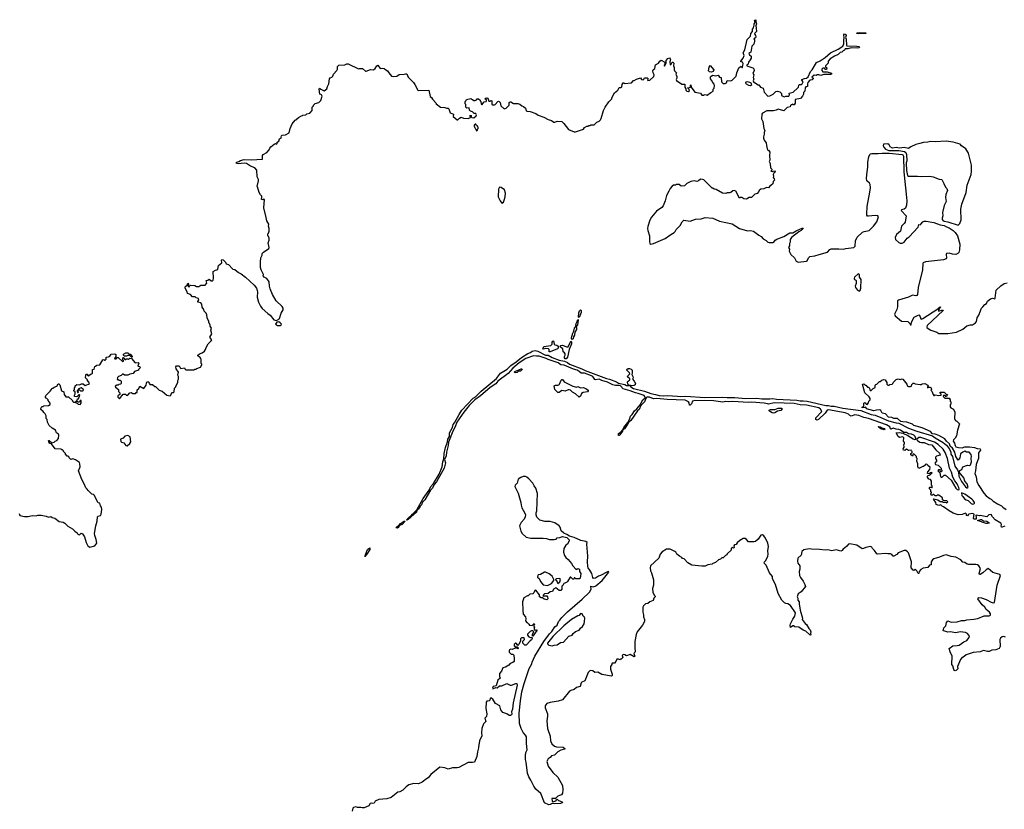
# Model space of a CAD drawing. Extents: x 2528690 to 2677062, y 911844 to 1023253.
# Tile 15 of 145: x 2567685 to 2581977, y 925580 to 937045. Entities that reach past the tile are written whole.
import ezdxf

# ---------------------------------------------------------------- set-up
doc = ezdxf.new("R2010")
doc.units = 0

msp = doc.modelspace()

# ---------------------------------------------------------------- linework, layer by layer
at = {"layer": '0CON10XD'}
for points in [[(2577620, 935955), (2577635, 935958), (2577665, 935948), (2577715, 935988), (2577750, 936005), (2577750, 936035), (2577767, 936053), (2577771, 936091), (2577765, 936110), (2577744, 936134), (2577728, 936168), (2577710, 936185), (2577710, 936215), (2577720, 936225), (2577745, 936240), (2577785, 936231), (2577825, 936240), (2577845, 936210), (2577868, 936205), (2577872, 936142), (2577898, 936118), (2577925, 936118), (2577943, 936127), (2577955, 936160), (2578005, 936159), (2578028, 936165), (2578084, 936225), (2578094, 936275), (2578125, 936348), (2578155, 936368), (2578165, 936350), (2578175, 936350), (2578188, 936408), (2578176, 936426), (2578154, 936434), (2578153, 936445), (2578185, 936488), (2578200, 936525), (2578188, 936565), (2578212, 936608), (2578244, 936755), (2578294, 936806), (2578297, 936845), (2578322, 936875), (2578321, 936909), (2578334, 936926), (2578348, 936965), (2578348, 936985), (2578360, 937005), (2578351, 937039), (2578370, 937045), (2578370, 937015), (2578382, 936985), (2578368, 936955), (2578377, 936923), (2578378, 936875), (2578353, 936843), (2578355, 936830), (2578367, 936817), (2578370, 936795), (2578365, 936780), (2578340, 936765), (2578352, 936752), (2578353, 936735), (2578339, 936691), (2578311, 936659), (2578300, 936575), (2578271, 936555), (2578277, 936537), (2578304, 936514), (2578303, 936485), (2578290, 936460), (2578262, 936428), (2578259, 936401), (2578240, 936390), (2578238, 936375), (2578326, 936346), (2578343, 936333), (2578344, 936306), (2578327, 936265), (2578340, 936245), (2578333, 936205), (2578342, 936185), (2578332, 936155), (2578338, 936145), (2578405, 936100), (2578415, 936100), (2578440, 936065), (2578475, 936052), (2578490, 935995), (2578542, 935935), (2578575, 935939), (2578621, 935965), (2578660, 936000), (2578685, 936008), (2578719, 935999), (2578742, 935975), (2578744, 935945), (2578782, 935925), (2578806, 935934), (2578850, 935935), (2578858, 935955), (2578852, 935978), (2578910, 935995), (2578981, 936055), (2578991, 936065), (2578992, 936095), (2579000, 936105), (2579035, 936106), (2579045, 936112), (2579058, 936145), (2579040, 936165), (2579040, 936175), (2579075, 936190), (2579105, 936194), (2579132, 936215), (2579166, 936294), (2579190, 936315), (2579250, 936425), (2579305, 936450), (2579375, 936497), (2579456, 936564), (2579565, 936618), (2579635, 936662), (2579646, 936695), (2579646, 936754), (2579652, 936775), (2579647, 936823), (2579655, 936838), (2579675, 936832), (2579683, 936815), (2579670, 936785), (2579682, 936762), (2579684, 936675), (2579693, 936663), (2579838, 936662), (2579868, 936655), (2579873, 936645), (2579864, 936636), (2579839, 936631), (2579756, 936634), (2579705, 936620), (2579668, 936622), (2579659, 936601), (2579640, 936595), (2579620, 936575), (2579595, 936568), (2579565, 936538), (2579513, 936517), (2579448, 936475), (2579422, 936445), (2579418, 936412), (2579380, 936375), (2579382, 936362), (2579400, 936345), (2579398, 936322), (2579382, 936322), (2579365, 936340), (2579345, 936340), (2579330, 936325), (2579330, 936305), (2579345, 936290), (2579405, 936290), (2579467, 936267), (2579470, 936255), (2579455, 936248), (2579355, 936248), (2579315, 936237), (2579285, 936242), (2579258, 936242), (2579245, 936233), (2579215, 936238), (2579185, 936212), (2579202, 936195), (2579202, 936185), (2579188, 936172), (2579155, 936166), (2579125, 936132), (2579118, 936115), (2579120, 936075), (2579095, 936068), (2579088, 936055), (2579080, 936005), (2579063, 935987), (2579062, 935965), (2579050, 935935), (2579020, 935900), (2578942, 935888), (2578940, 935835), (2578925, 935810), (2578915, 935810), (2578905, 935820), (2578895, 935810), (2578885, 935810), (2578875, 935800), (2578869, 935781), (2578825, 935770), (2578776, 935724), (2578695, 935748), (2578665, 935730), (2578625, 935721), (2578530, 935720), (2578465, 935688), (2578456, 935675), (2578451, 935605), (2578470, 935565), (2578487, 935465), (2578500, 935435), (2578491, 935409), (2578493, 935385), (2578480, 935345), (2578480, 935325), (2578493, 935295), (2578522, 935255), (2578523, 935217), (2578535, 935170), (2578545, 935150), (2578555, 935150), (2578573, 935123), (2578568, 935075), (2578573, 935007), (2578562, 934985), (2578580, 934955), (2578582, 934895), (2578602, 934875), (2578602, 934858), (2578590, 934845), (2578605, 934840), (2578642, 934852), (2578652, 934835), (2578648, 934825), (2578630, 934815), (2578622, 934795), (2578628, 934775), (2578620, 934755), (2578638, 934735), (2578642, 934715), (2578620, 934695), (2578617, 934663), (2578595, 934640), (2578574, 934626), (2578555, 934602), (2578525, 934607), (2578485, 934590), (2578444, 934586), (2578418, 934565), (2578415, 934550), (2578388, 934522), (2578355, 934510), (2578305, 934462), (2578275, 934462), (2578235, 934438), (2578195, 934442), (2578165, 934462), (2578148, 934462), (2578132, 934452), (2578078, 934555), (2578056, 934566), (2578035, 934562), (2578006, 934534), (2577995, 934530), (2577955, 934532), (2577935, 934523), (2577885, 934527), (2577795, 934578), (2577765, 934582), (2577747, 934597), (2577735, 934598), (2577615, 934722), (2577596, 934726), (2577565, 934730), (2577538, 934705), (2577515, 934694), (2577474, 934704), (2577425, 934696), (2577370, 934665), (2577335, 934632), (2577285, 934630), (2577255, 934650), (2577215, 934650), (2577205, 934640), (2577175, 934640), (2577154, 934626), (2577127, 934593), (2577106, 934554), (2577075, 934490), (2577056, 934414), (2577025, 934340), (2577005, 934318), (2576930, 934265), (2576855, 934178), (2576834, 934135), (2576801, 934041), (2576796, 934015), (2576801, 933985), (2576826, 933905), (2576827, 933825), (2576834, 933794), (2576846, 933786), (2576884, 933794), (2577055, 933868), (2577135, 933927), (2577187, 933955), (2577201, 933969), (2577215, 933999), (2577271, 934055), (2577300, 934110), (2577325, 934132), (2577415, 934120), (2577495, 934151), (2577575, 934156), (2577635, 934172), (2577745, 934164), (2577845, 934118), (2578025, 934082), (2578134, 934014), (2578250, 933980), (2578295, 933984), (2578335, 933976), (2578412, 933915), (2578448, 933898), (2578476, 933865), (2578520, 933840), (2578545, 933817), (2578565, 933810), (2578622, 933808), (2578633, 933815), (2578650, 933845), (2578675, 933859), (2578775, 933898), (2578865, 933948), (2578905, 933951), (2578955, 933981), (2579052, 934022), (2579057, 934015), (2579027, 933983), (2578994, 933966), (2578888, 933885), (2578870, 933855), (2578870, 933815), (2578860, 933795), (2578857, 933763), (2578842, 933735), (2578860, 933715), (2578852, 933685), (2578876, 933636), (2578931, 933585), (2578957, 933537), (2578985, 933524), (2579105, 933540), (2579115, 933545), (2579135, 933588), (2579154, 933606), (2579225, 933617), (2579290, 933635), (2579410, 933670), (2579445, 933707), (2579465, 933717), (2579575, 933719), (2579645, 933712), (2579675, 933721), (2579795, 933738), (2579810, 933755), (2579815, 933835), (2579843, 933887), (2579920, 933960), (2579945, 933972), (2580016, 933984), (2580078, 934045), (2580125, 934108), (2580151, 934185), (2580140, 934195), (2580103, 934203), (2580005, 934191), (2579993, 934193), (2579982, 934205), (2579979, 934225), (2579988, 934335), (2580027, 934543), (2580035, 934605), (2580030, 934650), (2580020, 934670), (2579983, 934705), (2579977, 934745), (2579984, 934835), (2579997, 934905), (2579998, 934975), (2580012, 935055), (2580025, 935088), (2580035, 935098), (2580055, 935103), (2580145, 935100), (2580205, 935108), (2580305, 935105), (2580495, 935087), (2580505, 935085), (2580514, 935065), (2580517, 934835), (2580555, 934465), (2580563, 934415), (2580556, 934354), (2580542, 934308), (2580525, 934294), (2580485, 934286), (2580479, 934275), (2580554, 934195), (2580537, 934105), (2580525, 934085), (2580485, 934045), (2580469, 933975), (2580414, 933926), (2580393, 933885), (2580399, 933855), (2580445, 933809), (2580465, 933801), (2580495, 933801), (2580525, 933815), (2580569, 933871), (2580597, 933893), (2580727, 934033), (2580735, 934071), (2580755, 934068), (2580765, 934074), (2580795, 934109), (2580815, 934120), (2580845, 934121), (2580955, 934102), (2581045, 934065), (2581106, 934055), (2581138, 934038), (2581175, 934025), (2581234, 933985), (2581265, 933955), (2581298, 933905), (2581329, 933785), (2581328, 933705), (2581317, 933665), (2581301, 933649), (2581272, 933638), (2581225, 933640), (2581175, 933656), (2581140, 933650), (2581131, 933635), (2581140, 933585), (2581134, 933575), (2581095, 933558), (2580835, 933528), (2580798, 933515), (2580792, 933505), (2580788, 933415), (2580728, 933155), (2580718, 933055), (2580708, 933042), (2580695, 933036), (2580645, 933043), (2580623, 933037), (2580585, 933018), (2580443, 932975), (2580428, 932965), (2580427, 932875), (2580416, 932835), (2580385, 932770), (2580392, 932745), (2580485, 932667), (2580575, 932663), (2580606, 932636), (2580612, 932615), (2580625, 932613), (2580631, 932655), (2580668, 932725), (2580735, 932760), (2580746, 932755), (2580765, 932702), (2580775, 932699), (2580795, 932706), (2581012, 932848), (2581035, 932873), (2581050, 932875), (2581048, 932862), (2581030, 932845), (2581020, 932825), (2581022, 932812), (2581085, 932830), (2581087, 932825), (2580859, 932605), (2580850, 932585), (2580854, 932575), (2580884, 932553)], [(2579865, 936838), (2579833, 936845), (2579840, 936855), (2579875, 936860), (2579965, 936856), (2579965, 936844), (2579865, 936838)], [(2570012, 931992), (2570025, 931980), (2570075, 931990), (2570080, 931975), (2570095, 931960), (2570215, 931960), (2570225, 931970), (2570245, 931970), (2570255, 931980), (2570308, 932002), (2570330, 932035), (2570330, 932045), (2570320, 932055), (2570320, 932115), (2570310, 932125), (2570310, 932135), (2570270, 932165), (2570272, 932175), (2570295, 932192), (2570334, 932206), (2570366, 932234), (2570382, 932255), (2570393, 932287), (2570423, 932337), (2570465, 932380), (2570472, 932395), (2570448, 932425), (2570447, 932435), (2570472, 932485), (2570460, 932535), (2570468, 932565), (2570450, 932595), (2570450, 932615), (2570428, 932648), (2570428, 932665), (2570408, 932715), (2570402, 932762), (2570390, 932785), (2570363, 932813), (2570360, 932835), (2570333, 932873), (2570328, 932915), (2570314, 932934), (2570272, 932945), (2570270, 932955), (2570283, 932977), (2570279, 932999), (2570248, 933008), (2570232, 933022), (2570193, 933023), (2570165, 933057), (2570121, 933071), (2570118, 933095), (2570088, 933145), (2570088, 933165), (2570095, 933178), (2570118, 933192), (2570125, 933220), (2570140, 933195), (2570132, 933188), (2570130, 933175), (2570145, 933160), (2570152, 933178), (2570165, 933190), (2570225, 933188), (2570253, 933173), (2570285, 933172), (2570315, 933190), (2570378, 933192), (2570402, 933218), (2570393, 933257), (2570417, 933263), (2570435, 933280), (2570463, 933253), (2570485, 933252), (2570492, 933265), (2570496, 933294), (2570492, 933388), (2570525, 933410), (2570548, 933412), (2570560, 933425), (2570572, 933475), (2570618, 933515), (2570613, 933555), (2570620, 933565), (2570639, 933559), (2570670, 933525), (2570682, 933502), (2570715, 933490), (2570780, 933425), (2570807, 933417), (2570860, 933375), (2570900, 933355), (2570965, 933308), (2571089, 933189), (2571120, 933145), (2571132, 933115), (2571138, 933095), (2571132, 933015), (2571152, 932945), (2571180, 932885), (2571205, 932850), (2571287, 932777), (2571323, 932753), (2571376, 932686), (2571411, 932679), (2571448, 932695), (2571457, 932705), (2571482, 932785), (2571507, 932833), (2571507, 932857), (2571495, 932880), (2571408, 932965), (2571354, 933054), (2571320, 933135), (2571310, 933175), (2571307, 933237), (2571272, 933285), (2571235, 933308), (2571220, 933325), (2571222, 933345), (2571188, 933415), (2571180, 933445), (2571179, 933525), (2571187, 933585), (2571203, 933625), (2571205, 933650), (2571225, 933672), (2571300, 933725), (2571304, 933735), (2571293, 933805), (2571308, 933845), (2571307, 933873), (2571288, 933915), (2571288, 933935), (2571297, 933945), (2571306, 933974), (2571308, 934015), (2571298, 934045), (2571299, 934075), (2571270, 934125), (2571264, 934175), (2571227, 934315), (2571240, 934435), (2571225, 934440), (2571215, 934430), (2571193, 934433), (2571193, 934447), (2571200, 934455), (2571200, 934485), (2571181, 934501), (2571160, 934535), (2571137, 934617), (2571130, 934625), (2571152, 934705), (2571152, 934725), (2571132, 934765), (2571125, 934860), (2571100, 934895), (2571035, 934918), (2570975, 934958), (2570945, 934962), (2570855, 934951), (2570830, 934955), (2570828, 934965), (2570835, 934975), (2570866, 934984), (2570890, 935000), (2570945, 935017), (2571045, 935008), (2571208, 935022), (2571210, 935075), (2571220, 935090), (2571270, 935115), (2571307, 935153), (2571318, 935182), (2571331, 935199), (2571380, 935240), (2571396, 935246), (2571415, 935238), (2571423, 935247), (2571422, 935268), (2571445, 935280), (2571456, 935314), (2571482, 935335), (2571483, 935343), (2571482, 935355), (2571493, 935367), (2571545, 935372), (2571596, 935404), (2571610, 935465), (2571640, 935535), (2571684, 935586), (2571695, 935590), (2571730, 935625), (2571775, 935650), (2571788, 935652), (2571795, 935660), (2571837, 935663), (2571855, 935680), (2571895, 935690), (2571930, 935725), (2571930, 935775), (2571948, 935792), (2571950, 935805), (2571975, 935828), (2572028, 935842), (2572055, 935870), (2572076, 935936), (2572066, 935956), (2572044, 935964), (2572032, 936035), (2572035, 936052), (2572058, 936035), (2572105, 936012), (2572145, 936040), (2572154, 936076), (2572172, 936115), (2572183, 936187), (2572191, 936199), (2572215, 936210), (2572230, 936225), (2572240, 936255), (2572290, 936305), (2572298, 936325), (2572298, 936365), (2572315, 936383), (2572405, 936389), (2572435, 936404), (2572455, 936402), (2572603, 936333), (2572615, 936338), (2572660, 936335), (2572705, 936298), (2572715, 936298), (2572775, 936322), (2572820, 936315), (2572843, 936337), (2572868, 936375), (2572885, 936386), (2572915, 936338), (2572955, 936342), (2572977, 936337), (2573000, 936315), (2573025, 936302), (2573044, 936274), (2573080, 936225), (2573105, 936218), (2573157, 936223), (2573195, 936248), (2573265, 936252), (2573285, 936260), (2573305, 936258), (2573325, 936210), (2573403, 936133), (2573422, 936105), (2573465, 936022), (2573475, 936018), (2573625, 936020), (2573645, 935930), (2573663, 935913), (2573675, 935890), (2573725, 935840), (2573730, 935825), (2573793, 935773), (2573855, 935770), (2573885, 935760), (2573902, 935762), (2573915, 935752), (2573933, 935695), (2573980, 935675), (2573979, 935639), (2574033, 935593), (2574045, 935590), (2574070, 935615), (2574095, 935628), (2574125, 935617), (2574195, 935608), (2574230, 935625), (2574222, 935645), (2574225, 935660), (2574240, 935655), (2574240, 935635), (2574250, 935625), (2574275, 935622), (2574309, 935651), (2574318, 935665), (2574305, 935682), (2574283, 935683), (2574257, 935707), (2574230, 935715), (2574213, 935733), (2574207, 935767), (2574175, 935762), (2574160, 935775), (2574160, 935815), (2574153, 935823), (2574150, 935855), (2574168, 935872), (2574172, 935888), (2574232, 935902), (2574245, 935890), (2574258, 935888), (2574275, 935870), (2574295, 935870), (2574318, 935882), (2574323, 935897), (2574345, 935898), (2574370, 935875), (2574370, 935865), (2574380, 935855), (2574383, 935823), (2574395, 935810), (2574425, 935850), (2574455, 935857), (2574463, 935865), (2574460, 935880), (2574438, 935895), (2574444, 935906), (2574465, 935910), (2574480, 935905), (2574495, 935860), (2574515, 935860), (2574525, 935870), (2574538, 935868), (2574540, 935815), (2574548, 935808), (2574575, 935808), (2574587, 935813), (2574624, 935856), (2574635, 935862), (2574645, 935858), (2574660, 935845), (2574670, 935795), (2574715, 935752), (2574745, 935758), (2574772, 935785), (2574788, 935805), (2574790, 935845), (2574805, 935852), (2574815, 935852), (2574855, 935830), (2574915, 935830), (2574947, 935817), (2574973, 935793), (2575000, 935785), (2575025, 935760), (2575036, 935726), (2575048, 935718), (2575095, 935710), (2575175, 935683), (2575210, 935660), (2575295, 935630), (2575356, 935596), (2575405, 935580), (2575438, 935558), (2575455, 935558), (2575485, 935572), (2575555, 935567), (2575585, 935538), (2575650, 935450), (2575735, 935417), (2575755, 935417), (2575870, 935455), (2575885, 935480), (2575915, 935500), (2575935, 935500), (2575945, 935510), (2575965, 935510), (2575975, 935520), (2576025, 935520), (2576062, 935558), (2576095, 935570), (2576115, 935590), (2576125, 935610), (2576160, 935725), (2576183, 935775), (2576237, 935853), (2576278, 935895), (2576282, 935908), (2576320, 935985), (2576365, 936020), (2576385, 936060), (2576415, 936060), (2576425, 936070), (2576428, 936105), (2576445, 936130), (2576455, 936130), (2576465, 936120), (2576565, 936130), (2576595, 936160), (2576605, 936160), (2576638, 936182), (2576695, 936200), (2576710, 936175), (2576735, 936170), (2576750, 936185), (2576755, 936200), (2576795, 936200), (2576808, 936185), (2576800, 936165), (2576805, 936160), (2576830, 936165), (2576892, 936218), (2576893, 936243), (2576878, 936275), (2576877, 936303), (2576880, 936315), (2576902, 936338), (2576915, 936390), (2576958, 936415), (2576978, 936445), (2576995, 936457), (2577048, 936428), (2577048, 936392), (2577041, 936385), (2577045, 936370), (2577071, 936415), (2577069, 936451), (2577095, 936481), (2577115, 936489), (2577129, 936479), (2577134, 936465), (2577124, 936435), (2577125, 936390), (2577139, 936401), (2577155, 936428), (2577165, 936428), (2577182, 936415), (2577177, 936375), (2577187, 936353), (2577187, 936315), (2577192, 936302), (2577218, 936275), (2577207, 936255), (2577222, 936222), (2577222, 936195), (2577213, 936175), (2577221, 936161), (2577295, 936110), (2577338, 936108), (2577338, 936065), (2577352, 936042), (2577355, 936020), (2577370, 936005), (2577395, 936002), (2577407, 936013), (2577400, 936040), (2577380, 936055), (2577420, 936065), (2577420, 936095), (2577425, 936100), (2577430, 936065), (2577485, 935992), (2577565, 935978), (2577585, 935950), (2577615, 935950), (2577620, 935955)], [(2577725, 936283), (2577698, 936288), (2577683, 936303), (2577693, 936355), (2577705, 936380), (2577760, 936315), (2577752, 936295), (2577725, 936283)], [(2578295, 936088), (2578312, 936105), (2578303, 936123), (2578285, 936133), (2578245, 936141), (2578224, 936136), (2578221, 936125), (2578232, 936112), (2578265, 936093), (2578295, 936088)], [(2574315, 935430), (2574328, 935442), (2574330, 935455), (2574340, 935465), (2574340, 935485), (2574330, 935495), (2574330, 935505), (2574312, 935512), (2574305, 935530), (2574295, 935530), (2574280, 935515), (2574280, 935495), (2574288, 935488), (2574290, 935475), (2574298, 935468), (2574315, 935430)], [(2581305, 934061), (2581330, 934085), (2581353, 934137), (2581348, 934295), (2581360, 934365), (2581422, 934535), (2581436, 934644), (2581494, 934795), (2581503, 934847), (2581500, 934935), (2581456, 935106), (2581420, 935170), (2581355, 935213), (2581335, 935237), (2581235, 935268), (2581135, 935281), (2580975, 935271), (2580905, 935276), (2580865, 935266), (2580805, 935264), (2580751, 935249), (2580695, 935234), (2580620, 935200), (2580585, 935176), (2580525, 935190), (2580455, 935181), (2580405, 935188), (2580355, 935182), (2580321, 935201), (2580305, 935230), (2580285, 935242), (2580222, 935238), (2580220, 935215), (2580230, 935195), (2580250, 935165), (2580302, 935145), (2580445, 935144), (2580530, 935130), (2580549, 935119), (2580559, 935089), (2580563, 934995), (2580554, 934965), (2580556, 934856), (2580573, 934785), (2580585, 934771), (2580715, 934775), (2580774, 934766), (2580895, 934771), (2580945, 934762), (2581029, 934729), (2581072, 934725), (2581099, 934665), (2581124, 934614), (2581145, 934592), (2581154, 934565), (2581126, 934505), (2581121, 934465), (2581132, 934405), (2581104, 934345), (2581078, 934245), (2581083, 934197), (2581074, 934165), (2581076, 934145), (2581090, 934125), (2581105, 934118), (2581155, 934111), (2581305, 934061)], [(2574685, 934382), (2574706, 934394), (2574718, 934425), (2574733, 934475), (2574736, 934526), (2574720, 934575), (2574675, 934610), (2574648, 934612), (2574633, 934585), (2574632, 934472), (2574657, 934415), (2574685, 934382)], [(2579875, 933103), (2579887, 933113), (2579895, 933145), (2579899, 933275), (2579876, 933306), (2579876, 933346), (2579855, 933356), (2579801, 933305), (2579797, 933287), (2579804, 933274), (2579823, 933265), (2579826, 933256), (2579825, 933215), (2579813, 933177), (2579816, 933155), (2579845, 933117), (2579875, 933103)], [(2580884, 932553), (2580910, 932535), (2580996, 932506), (2581028, 932488), (2581155, 932487), (2581281, 932509), (2581376, 932554), (2581435, 932600), (2581484, 932616), (2581515, 932614), (2581558, 932645), (2581573, 932665), (2581584, 932715), (2581607, 932755), (2581644, 932856), (2581666, 932874), (2581692, 932908), (2581716, 932924), (2581734, 932956), (2581775, 932991), (2581805, 933000), (2581838, 932992), (2581845, 933000), (2581860, 933120), (2581928, 933182), (2581975, 933217), (2582020, 933225)], [(2575705, 932402), (2575695, 932410), (2575695, 932425), (2575714, 932495), (2575729, 932521), (2575736, 932565), (2575762, 932595), (2575759, 932609), (2575764, 932636), (2575779, 932661), (2575785, 932690), (2575789, 932689), (2575792, 932682), (2575780, 932615), (2575760, 932590), (2575768, 932565), (2575766, 932545), (2575741, 932508), (2575738, 932465), (2575722, 932438), (2575717, 932413), (2575705, 932402)], [(2575805, 932719), (2575798, 932728), (2575801, 932789), (2575812, 932818), (2575825, 932831), (2575835, 932825), (2575836, 932795), (2575805, 932719)], [(2571465, 932604), (2571480, 932615), (2571483, 932625), (2571467, 932645), (2571445, 932657), (2571419, 932651), (2571398, 932625), (2571425, 932606), (2571465, 932604)], [(2575385, 932223), (2575369, 932225), (2575369, 932255), (2575362, 932265), (2575315, 932271), (2575285, 932263), (2575280, 932265), (2575282, 932275), (2575295, 932298), (2575395, 932316), (2575412, 932335), (2575415, 932362), (2575425, 932377), (2575435, 932380), (2575443, 932333), (2575454, 932324), (2575480, 932320), (2575500, 932305), (2575502, 932278), (2575490, 932265), (2575385, 932223)], [(2575615, 932119), (2575605, 932120), (2575595, 932135), (2575595, 932155), (2575605, 932175), (2575604, 932194), (2575595, 932210), (2575572, 932222), (2575570, 932265), (2575535, 932290), (2575530, 932305), (2575540, 932315), (2575562, 932318), (2575624, 932294), (2575645, 932297), (2575685, 932376), (2575695, 932367), (2575695, 932339), (2575663, 932255), (2575637, 932145), (2575615, 932119)], [(2567677, 929877), (2567685, 929848), (2567755, 929833), (2567810, 929830), (2567865, 929848), (2567925, 929842), (2567948, 929852), (2567995, 929852), (2568069, 929839), (2568105, 929820), (2568135, 929832), (2568155, 929818), (2568196, 929806), (2568258, 929758), (2568315, 929748), (2568340, 929735), (2568385, 929692), (2568450, 929655), (2568485, 929618), (2568520, 929595), (2568530, 929575), (2568539, 929569), (2568555, 929568), (2568575, 929590), (2568595, 929582), (2568626, 929536), (2568651, 929455), (2568675, 929408), (2568705, 929388), (2568775, 929408), (2568806, 929444), (2568795, 929500), (2568774, 929555), (2568773, 929585), (2568788, 929695), (2568808, 929765), (2568812, 929828), (2568823, 929837), (2568856, 929844), (2568870, 929865), (2568878, 929935), (2568872, 929965), (2568858, 929985), (2568850, 930025), (2568825, 930030), (2568765, 930140), (2568755, 930150), (2568730, 930155), (2568677, 930207), (2568665, 930230), (2568645, 930250), (2568622, 930305), (2568585, 930370), (2568540, 930495), (2568561, 930555), (2568559, 930595), (2568551, 930615), (2568495, 930653), (2568455, 930668), (2568425, 930660), (2568402, 930682), (2568398, 930698), (2568385, 930710), (2568375, 930710), (2568350, 930735), (2568350, 930745), (2568320, 930775), (2568320, 930785), (2568308, 930798), (2568295, 930800), (2568285, 930810), (2568202, 930812), (2568149, 930889), (2568124, 930894), (2568106, 930915), (2568103, 930935), (2568114, 930936), (2568153, 930903), (2568185, 930909), (2568200, 930925), (2568222, 930935), (2568248, 930965), (2568252, 931015), (2568250, 931025), (2568218, 931045), (2568206, 931086), (2568155, 931114), (2568114, 931154), (2568091, 931201), (2568085, 931240), (2568070, 931255), (2568068, 931295), (2568055, 931320), (2568035, 931340), (2568028, 931358), (2567993, 931385), (2567991, 931399), (2568005, 931430), (2568025, 931430), (2568035, 931440), (2568105, 931443), (2568125, 931460), (2568126, 931476), (2568100, 931515), (2568098, 931528), (2568077, 931547), (2568065, 931550), (2568060, 931565), (2568058, 931575), (2568065, 931590), (2568128, 931652), (2568155, 931690), (2568167, 931693), (2568185, 931710), (2568225, 931722), (2568244, 931756), (2568255, 931758), (2568270, 931745), (2568292, 931655), (2568325, 931640), (2568332, 931605), (2568355, 931568), (2568395, 931570), (2568450, 931515), (2568450, 931505), (2568465, 931490), (2568485, 931490), (2568500, 931500), (2568502, 931482), (2568518, 931478), (2568533, 931463), (2568565, 931460), (2568578, 931475), (2568578, 931518), (2568562, 931518), (2568555, 931490), (2568535, 931490), (2568525, 931500), (2568500, 931500), (2568518, 931522), (2568522, 931538), (2568538, 931542), (2568560, 931595), (2568555, 931600), (2568542, 931598), (2568515, 931570), (2568482, 931572), (2568480, 931595), (2568490, 931615), (2568490, 931645), (2568472, 931652), (2568470, 931665), (2568480, 931675), (2568480, 931705), (2568488, 931712), (2568492, 931728), (2568515, 931750), (2568555, 931742), (2568583, 931757), (2568608, 931758), (2568635, 931732), (2568686, 931754), (2568696, 931764), (2568691, 931781), (2568670, 931805), (2568670, 931815), (2568640, 931845), (2568644, 931886), (2568655, 931900), (2568668, 931898), (2568670, 931885), (2568685, 931873), (2568713, 931897), (2568728, 931902), (2568742, 931915), (2568740, 931965), (2568765, 931970), (2568775, 932010), (2568787, 932013), (2568805, 932030), (2568850, 932035), (2568892, 932108), (2568905, 932110), (2568915, 932100), (2568928, 932102), (2568940, 932115), (2568940, 932145), (2568975, 932150), (2568995, 932160), (2569015, 932188), (2569065, 932192), (2569080, 932185), (2569080, 932155), (2569060, 932125), (2569065, 932120), (2569085, 932120), (2569102, 932138), (2569115, 932140), (2569175, 932080), (2569190, 932085), (2569190, 932095), (2569180, 932105), (2569180, 932125), (2569192, 932138), (2569198, 932138), (2569200, 932125), (2569212, 932112), (2569225, 932110), (2569235, 932120), (2569255, 932120), (2569265, 932110), (2569285, 932130), (2569308, 932128), (2569362, 932062), (2569405, 932070), (2569420, 932055), (2569410, 932045), (2569400, 932015), (2569425, 932010), (2569438, 931995), (2569410, 931965), (2569410, 931955), (2569353, 931937), (2569332, 931908), (2569285, 931898), (2569255, 931882), (2569205, 931882), (2569185, 931900), (2569175, 931898), (2569160, 931880), (2569120, 931865), (2569105, 931850), (2569102, 931822), (2569115, 931820), (2569125, 931810), (2569145, 931810), (2569160, 931795), (2569160, 931765), (2569148, 931752), (2569125, 931750), (2569115, 931740), (2569095, 931738), (2569072, 931725), (2569075, 931710), (2569120, 931675), (2569120, 931645), (2569140, 931625), (2569138, 931602), (2569110, 931585), (2569110, 931565), (2569135, 931542), (2569185, 931610), (2569225, 931610), (2569230, 931595), (2569245, 931590), (2569255, 931592), (2569283, 931627), (2569305, 931630), (2569325, 931620), (2569365, 931620), (2569375, 931630), (2569388, 931632), (2569388, 931672), (2569415, 931690), (2569428, 931722), (2569488, 931692), (2569522, 931738), (2569524, 931766), (2569535, 931790), (2569548, 931788), (2569570, 931765), (2569575, 931750), (2569615, 931750), (2569645, 931720), (2569655, 931720), (2569710, 931665), (2569755, 931650), (2569820, 931595), (2569867, 931583), (2569880, 931595), (2569895, 931630), (2569915, 931630), (2569928, 931642), (2569930, 931695), (2569950, 931715), (2569950, 931725), (2569980, 931775), (2569980, 931805), (2569988, 931825), (2569988, 931865), (2569980, 931885), (2569988, 931925), (2569958, 931975), (2569953, 932007), (2569963, 932017), (2569995, 932020), (2570010, 932005), (2570012, 931992)], [(2569315, 932140), (2569285, 932170), (2569255, 932170), (2569235, 932158), (2569208, 932158), (2569192, 932172), (2569193, 932187), (2569225, 932208), (2569255, 932210), (2569275, 932190), (2569298, 932188), (2569302, 932172), (2569320, 932155), (2569315, 932140)], [(2581985, 929691), (2581971, 929689), (2581945, 929675), (2581935, 929678), (2581931, 929695), (2581936, 929715), (2581928, 929735), (2581843, 929785), (2581806, 929825), (2581785, 929862), (2581754, 929856), (2581725, 929826), (2581625, 929847), (2581615, 929843), (2581568, 929852), (2581562, 929845), (2581567, 929823), (2581567, 929793), (2581533, 929795), (2581529, 929805), (2581540, 929865), (2581515, 929877), (2581463, 929867), (2581452, 929858), (2581445, 929840), (2581430, 929845), (2581430, 929865), (2581415, 929880), (2581365, 929863), (2581305, 929858), (2581235, 929882), (2581175, 929912), (2581095, 929970), (2581080, 929975), (2581055, 930000), (2581025, 929992), (2580990, 930005), (2580982, 930035), (2580950, 930085), (2580955, 930090), (2581012, 930072), (2581045, 930052), (2581075, 930050), (2581085, 930040), (2581125, 930040), (2581145, 930032), (2581158, 930045), (2581145, 930060), (2581092, 930062), (2581080, 930075), (2581080, 930105), (2581025, 930140), (2581005, 930140), (2580995, 930130), (2580975, 930130), (2580955, 930150), (2580945, 930150), (2580935, 930140), (2580915, 930140), (2580910, 930165), (2580920, 930175), (2580920, 930185), (2580912, 930192), (2580908, 930215), (2580890, 930235), (2580890, 930255), (2580895, 930260), (2580915, 930260), (2580925, 930250), (2580930, 930255), (2580930, 930275), (2580920, 930285), (2580920, 930345), (2580905, 930368), (2580880, 930375), (2580860, 930405), (2580860, 930415), (2580872, 930428), (2580900, 930435), (2580930, 930465), (2580925, 930470), (2580905, 930468), (2580885, 930450), (2580860, 930455), (2580865, 930480), (2580894, 930515), (2580900, 930545), (2580860, 930575), (2580856, 930586), (2580845, 930590), (2580830, 930585), (2580830, 930575), (2580805, 930560), (2580795, 930560), (2580745, 930533), (2580730, 930535), (2580723, 930555), (2580723, 930595), (2580708, 930635), (2580710, 930675), (2580703, 930683), (2580700, 930705), (2580665, 930740), (2580652, 930738), (2580645, 930710), (2580620, 930725), (2580622, 930748), (2580640, 930755), (2580640, 930775), (2580630, 930785), (2580627, 930797), (2580585, 930788), (2580555, 930808), (2580535, 930788), (2580513, 930795), (2580507, 930813), (2580522, 930838), (2580520, 930875), (2580528, 930885), (2580527, 930905), (2580516, 930926), (2580518, 930975), (2580505, 930988), (2580455, 930981), (2580435, 930992), (2580408, 931045), (2580455, 931050), (2580502, 931042), (2580578, 931008), (2580655, 930958), (2580675, 930951), (2580692, 930955), (2580692, 930965), (2580685, 930995), (2580665, 931015), (2580632, 931028), (2580585, 931031), (2580555, 931049), (2580520, 931050), (2580470, 931085), (2580445, 931094), (2580405, 931098), (2580365, 931112), (2580331, 931101), (2580324, 931104), (2580315, 931136), (2580265, 931162), (2580007, 931257), (2579939, 931269), (2579863, 931297), (2579805, 931307), (2579755, 931290), (2579736, 931296), (2579715, 931316), (2579665, 931339), (2579425, 931381), (2579405, 931374), (2579377, 931333), (2579279, 931241), (2579255, 931231), (2579242, 931242), (2579243, 931265), (2579326, 931355), (2579309, 931389), (2579285, 931409), (2579107, 931447), (2579015, 931453), (2578925, 931471), (2578635, 931481), (2578555, 931465), (2578538, 931468), (2578492, 931478), (2578305, 931494), (2578262, 931488), (2578035, 931500), (2577975, 931497), (2577935, 931503), (2577885, 931490), (2577859, 931499), (2577755, 931510), (2577485, 931516), (2577449, 931505), (2577435, 931466), (2577415, 931447), (2577405, 931450), (2577403, 931483), (2577395, 931495), (2577345, 931521), (2577085, 931530), (2576935, 931543), (2576885, 931540), (2576825, 931565), (2576795, 931563), (2576780, 931555), (2576754, 931495), (2576699, 931441), (2576678, 931385), (2576653, 931367), (2576555, 931225), (2576522, 931198), (2576495, 931146), (2576465, 931106), (2576441, 931089), (2576435, 931070), (2576395, 931019), (2576385, 931010), (2576375, 931010), (2576376, 931035), (2576417, 931063), (2576438, 931092), (2576454, 931126), (2576511, 931199), (2576542, 931255), (2576550, 931290), (2576576, 931315), (2576611, 931368), (2576645, 931397), (2576689, 931452), (2576732, 931528), (2576762, 931555), (2576760, 931575), (2576747, 931587), (2576664, 931616), (2576625, 931625), (2576548, 931658), (2576446, 931686), (2576407, 931727), (2576393, 931733), (2576335, 931732), (2576295, 931742), (2576215, 931783), (2576135, 931807), (2576095, 931828), (2576045, 931817), (2576035, 931820), (2576005, 931864), (2575986, 931876), (2575885, 931911), (2575835, 931914), (2575808, 931938), (2575775, 931954), (2575725, 931969), (2575590, 932030), (2575542, 932035), (2575502, 932062), (2575355, 932111), (2575328, 932128), (2575225, 932158), (2575185, 932162), (2575145, 932163), (2575033, 932127), (2574935, 932064), (2574842, 931985), (2574773, 931907), (2574625, 931796), (2574595, 931760), (2574515, 931705), (2574375, 931583), (2574293, 931527), (2574209, 931441), (2574132, 931348), (2574030, 931200), (2574005, 931136), (2573970, 931070), (2573911, 930909), (2573905, 930865), (2573879, 930765), (2573874, 930715), (2573850, 930660), (2573868, 930612), (2573845, 930532), (2573735, 930335), (2573702, 930298), (2573679, 930245), (2573647, 930213), (2573568, 930075), (2573532, 930038), (2573515, 930002), (2573497, 929983), (2573485, 929950), (2573450, 929920), (2573444, 929895), (2573325, 929786), (2573305, 929780), (2573300, 929785), (2573341, 929825), (2573362, 929838), (2573385, 929866), (2573449, 929931), (2573543, 930095), (2573628, 930212), (2573655, 930268), (2573690, 930310), (2573772, 930445), (2573816, 930554), (2573826, 930625), (2573842, 930668), (2573844, 930746), (2573865, 930835), (2573893, 930915), (2573898, 930955), (2573925, 930995), (2573925, 931045), (2573967, 931123), (2573975, 931167), (2573997, 931193), (2574063, 931313), (2574105, 931376), (2574265, 931548), (2574301, 931569), (2574385, 931651), (2574606, 931834), (2574666, 931913), (2574759, 931971), (2574816, 932025), (2574893, 932077), (2574968, 932142), (2575062, 932198), (2575098, 932212), (2575125, 932234), (2575165, 932243), (2575205, 932234), (2575315, 932176), (2575355, 932175)], [(2575355, 932175), (2575415, 932138), (2575515, 932101), (2575595, 932085), (2575637, 932067), (2575666, 932045), (2575845, 931975), (2575895, 931950), (2576205, 931837), (2576248, 931828), (2576348, 931788), (2576375, 931770), (2576467, 931747), (2576495, 931734), (2576542, 931732), (2576556, 931715), (2576595, 931689), (2576752, 931652), (2576845, 931617), (2576915, 931605), (2576965, 931589), (2577034, 931584), (2577087, 931587), (2577235, 931581), (2577275, 931574), (2577355, 931577), (2577631, 931561), (2577885, 931564), (2577955, 931558), (2578065, 931559), (2578225, 931546), (2578385, 931549), (2578455, 931542), (2578575, 931540), (2578615, 931544), (2578670, 931535), (2578965, 931522), (2579015, 931511), (2579055, 931513), (2579115, 931505), (2579384, 931444), (2579425, 931443), (2579465, 931432), (2579505, 931434), (2579635, 931406), (2579892, 931372), (2580045, 931315), (2580102, 931302), (2580185, 931269), (2580295, 931222), (2580405, 931190), (2580445, 931189), (2580586, 931116), (2580705, 931072), (2580935, 931004), (2580974, 930974), (2581088, 930908), (2581138, 930868), (2581180, 930810), (2581199, 930765), (2581202, 930735), (2581223, 930703), (2581257, 930565), (2581298, 930508), (2581312, 930475), (2581317, 930415), (2581355, 930340), (2581415, 930261), (2581435, 930248), (2581445, 930247), (2581451, 930255), (2581440, 930305), (2581404, 930345), (2581389, 930395), (2581322, 930475), (2581330, 930500), (2581361, 930515), (2581376, 930554), (2581444, 930576), (2581475, 930574), (2581485, 930580), (2581500, 930625), (2581498, 930675), (2581502, 930705), (2581495, 930730), (2581465, 930768), (2581428, 930768), (2581405, 930778), (2581375, 930767), (2581339, 930741), (2581331, 930685), (2581305, 930652), (2581273, 930705), (2581257, 930765), (2581225, 930825), (2581191, 930851), (2581181, 930885), (2581138, 930925), (2581115, 930959), (2581028, 931008), (2580975, 931028), (2580935, 931034), (2580905, 931068), (2580787, 931117), (2580665, 931155), (2580642, 931172), (2580561, 931201), (2580505, 931204), (2580474, 931213), (2580426, 931256), (2580375, 931253), (2580345, 931271), (2580295, 931274), (2580252, 931322), (2580205, 931334), (2580185, 931372), (2580172, 931382), (2580124, 931376), (2580085, 931364), (2579978, 931395), (2579965, 931420), (2579958, 931412), (2579915, 931410), (2579915, 931420), (2579940, 931435), (2579940, 931475), (2579952, 931488), (2579968, 931478), (2579972, 931462), (2579985, 931460), (2580006, 931484), (2580012, 931508), (2580030, 931525), (2580030, 931545), (2580015, 931568), (2579950, 931625), (2579920, 931755), (2579937, 931757), (2579955, 931740), (2579968, 931738), (2579992, 931712), (2580005, 931710), (2580020, 931695), (2580023, 931673), (2580032, 931662), (2580045, 931660), (2580072, 931688), (2580100, 931705), (2580102, 931738), (2580112, 931748), (2580128, 931752), (2580165, 931790), (2580175, 931790), (2580198, 931812), (2580225, 931820), (2580250, 931815), (2580250, 931805), (2580270, 931775), (2580270, 931755), (2580285, 931740), (2580305, 931740), (2580315, 931750), (2580348, 931752), (2580360, 931765), (2580362, 931778), (2580408, 931822), (2580435, 931830), (2580465, 931820), (2580495, 931830), (2580505, 931828), (2580560, 931755), (2580565, 931730), (2580588, 931718), (2580615, 931718), (2580630, 931725), (2580635, 931750), (2580653, 931767), (2580665, 931770), (2580685, 931760), (2580755, 931748), (2580772, 931748), (2580785, 931760), (2580825, 931762), (2580868, 931738), (2580870, 931725), (2580860, 931715), (2580862, 931702), (2580875, 931710), (2580895, 931710), (2580915, 931698), (2580918, 931675), (2580910, 931665), (2580925, 931650), (2580943, 931603), (2580955, 931590), (2580965, 931590), (2580975, 931600), (2581025, 931588), (2581058, 931592), (2581058, 931608), (2581040, 931625), (2581045, 931638), (2581105, 931637), (2581135, 931610), (2581150, 931605), (2581135, 931570), (2581118, 931588), (2581092, 931588), (2581090, 931575), (2581115, 931552), (2581175, 931548), (2581190, 931525), (2581190, 931505), (2581200, 931495), (2581200, 931465), (2581190, 931455), (2581193, 931423), (2581201, 931411), (2581238, 931388), (2581258, 931345), (2581254, 931254), (2581265, 931230), (2581275, 931220), (2581285, 931220), (2581328, 931175), (2581298, 931085), (2581285, 931002), (2581262, 930968), (2581237, 930945), (2581236, 930925), (2581256, 930895), (2581262, 930862), (2581275, 930843), (2581312, 930832), (2581365, 930830), (2581405, 930842), (2581474, 930844), (2581546, 930836), (2581585, 930820), (2581626, 930816), (2581630, 930795), (2581604, 930756), (2581600, 930675), (2581588, 930638), (2581570, 930585), (2581561, 930495), (2581550, 930455), (2581570, 930410), (2581580, 930335), (2581605, 930280), (2581681, 930171), (2581715, 930133), (2581765, 930094), (2581788, 930085), (2581817, 930055), (2581880, 930015), (2581938, 929988), (2581957, 929967), (2582003, 929935)], [(2574875, 931919), (2574862, 931925), (2574870, 931935), (2574965, 931978), (2574976, 931976), (2574977, 931965), (2574965, 931950), (2574955, 931943), (2574925, 931940), (2574905, 931923), (2574875, 931919)], [(2576585, 931731), (2576528, 931738), (2576513, 931755), (2576508, 931785), (2576515, 931798), (2576542, 931815), (2576539, 931829), (2576508, 931858), (2576512, 931875), (2576540, 931905), (2576535, 931920), (2576500, 931955), (2576500, 931965), (2576518, 931982), (2576535, 931982), (2576561, 931971), (2576574, 931954), (2576577, 931915), (2576570, 931895), (2576590, 931855), (2576587, 931833), (2576580, 931825), (2576605, 931798), (2576622, 931765), (2576619, 931745), (2576605, 931734), (2576585, 931731)], [(2568535, 931630), (2568540, 931635), (2568530, 931645), (2568530, 931660), (2568538, 931662), (2568540, 931670), (2568555, 931670), (2568568, 931658), (2568602, 931658), (2568610, 931665), (2568605, 931680), (2568575, 931700), (2568540, 931685), (2568540, 931670), (2568520, 931655), (2568522, 931632), (2568535, 931630)], [(2575805, 931562), (2575753, 931613), (2575710, 931635), (2575682, 931665), (2575663, 931673), (2575645, 931672), (2575605, 931651), (2575555, 931660), (2575515, 931632), (2575495, 931632), (2575452, 931675), (2575445, 931730), (2575462, 931738), (2575495, 931738), (2575510, 931745), (2575520, 931755), (2575545, 931810), (2575555, 931820), (2575565, 931820), (2575589, 931789), (2575715, 931722), (2575765, 931712), (2575785, 931718), (2575825, 931702), (2575865, 931703), (2575905, 931690), (2575936, 931666), (2575936, 931654), (2575925, 931642), (2575865, 931632), (2575840, 931620), (2575825, 931580), (2575805, 931562)], [(2578625, 931333), (2578606, 931336), (2578569, 931359), (2578562, 931365), (2578564, 931376), (2578585, 931384), (2578644, 931386), (2578695, 931407), (2578748, 931405), (2578752, 931395), (2578731, 931369), (2578685, 931360), (2578645, 931337), (2578625, 931333)], [(2580235, 931088), (2580185, 931103), (2580158, 931125), (2580153, 931137), (2580175, 931136), (2580198, 931118), (2580235, 931108), (2580242, 931095), (2580235, 931088)], [(2569245, 930860), (2569285, 930890), (2569298, 930915), (2569287, 930987), (2569255, 931010), (2569213, 930997), (2569185, 930970), (2569150, 930955), (2569155, 930920), (2569165, 930910), (2569195, 930900), (2569225, 930862), (2569245, 930860)], [(2581315, 930218), (2581320, 930235), (2581315, 930255), (2581300, 930280), (2581295, 930305), (2581259, 930348), (2581232, 930402), (2581212, 930475), (2581180, 930535), (2581152, 930675), (2581120, 930760), (2581090, 930810), (2581017, 930877), (2580965, 930910), (2580765, 930981), (2580735, 930981), (2580706, 930955), (2580707, 930945), (2580716, 930936), (2580753, 930913), (2580775, 930907), (2580815, 930908), (2580875, 930879), (2580925, 930870), (2580982, 930802), (2581035, 930750), (2581045, 930722), (2580993, 930707), (2580980, 930695), (2580980, 930675), (2580992, 930652), (2580992, 930635), (2580970, 930605), (2580979, 930589), (2581018, 930578), (2581060, 930535), (2581060, 930515), (2581070, 930505), (2581065, 930482), (2581052, 930482), (2581045, 930510), (2581023, 930507), (2581012, 930495), (2581040, 930465), (2581052, 930412), (2581063, 930403), (2581077, 930403), (2581105, 930430), (2581125, 930430), (2581205, 930358), (2581272, 930242), (2581295, 930224), (2581315, 930218)], [(2579080, 928845), (2579092, 928815), (2579030, 928740), (2578985, 928708), (2578970, 928665), (2578980, 928645), (2578982, 928615), (2578998, 928595), (2578998, 928565), (2579015, 928470), (2579047, 928355), (2579044, 928335), (2579085, 928276), (2579107, 928265), (2579138, 928208), (2579157, 928185), (2579167, 928155), (2579162, 928135), (2579170, 928115), (2579165, 928110), (2579155, 928112), (2579096, 928166), (2579055, 928181), (2578994, 928224), (2578935, 928229), (2578915, 928242), (2578905, 928242), (2578872, 928222), (2578868, 928255), (2578872, 928275), (2578905, 928340), (2578937, 928383), (2578946, 928435), (2578875, 928539), (2578835, 928564), (2578805, 928568), (2578788, 928578), (2578747, 928617), (2578695, 928716), (2578654, 928843), (2578611, 928925), (2578610, 928960), (2578568, 929015), (2578521, 929125), (2578493, 929155), (2578496, 929174), (2578516, 929194), (2578542, 929258), (2578548, 929285), (2578544, 929335), (2578552, 929395), (2578546, 929445), (2578511, 929515), (2578485, 929550), (2578465, 929564), (2578445, 929560), (2578406, 929504), (2578365, 929471), (2578345, 929462), (2578265, 929464), (2578236, 929496), (2578215, 929510), (2578185, 929510), (2578137, 929483), (2578100, 929450), (2578085, 929423), (2578061, 929419), (2578052, 929405), (2578055, 929380), (2578045, 929372), (2578025, 929380), (2578010, 929365), (2578010, 929345), (2577955, 929290), (2577950, 929275), (2577930, 929265), (2577898, 929232), (2577875, 929230), (2577855, 929210), (2577830, 929205), (2577785, 929162), (2577745, 929150), (2577735, 929140), (2577675, 929132), (2577637, 929113), (2577585, 929110), (2577440, 929125), (2577385, 929158), (2577330, 929215), (2577305, 929222), (2577296, 929236), (2577262, 929255), (2577225, 929283), (2577207, 929315), (2577194, 929324), (2577125, 929356), (2577073, 929357), (2577010, 929320), (2576984, 929286), (2576962, 929225), (2576843, 929115), (2576836, 929085), (2576842, 929045), (2576858, 929015), (2576886, 928914), (2576886, 928836), (2576872, 928785), (2576876, 928735), (2576895, 928690), (2576908, 928675), (2576908, 928665), (2576888, 928645), (2576878, 928612), (2576830, 928595), (2576802, 928568), (2576770, 928565), (2576742, 928535), (2576732, 928515), (2576728, 928445), (2576739, 928405), (2576739, 928375), (2576754, 928334), (2576756, 928305), (2576727, 928253), (2576648, 928155), (2576632, 928118), (2576613, 928017), (2576614, 927924), (2576618, 927872), (2576614, 927856), (2576601, 927845), (2576613, 927805), (2576606, 927794), (2576545, 927826), (2576495, 927810), (2576470, 927825), (2576445, 927826), (2576432, 927815), (2576440, 927785), (2576415, 927760), (2576405, 927760), (2576395, 927750), (2576375, 927760), (2576355, 927760), (2576340, 927725), (2576318, 927702), (2576285, 927700), (2576280, 927695), (2576280, 927685), (2576262, 927655), (2576263, 927615), (2576284, 927545), (2576284, 927525), (2576276, 927514), (2576135, 927540), (2576075, 927570), (2576035, 927567), (2576002, 927592), (2575966, 927594), (2575938, 927565), (2575890, 927445), (2575845, 927428), (2575835, 927418), (2575818, 927365), (2575765, 927349), (2575731, 927319), (2575685, 927307), (2575666, 927295), (2575565, 927170), (2575499, 927151), (2575385, 927132), (2575336, 927115), (2575321, 927099), (2575314, 927084), (2575314, 927055), (2575344, 926965), (2575346, 926935), (2575335, 926865), (2575345, 926755), (2575384, 926644), (2575389, 926575), (2575410, 926530), (2575448, 926498), (2575477, 926487), (2575572, 926482), (2575600, 926465), (2575597, 926453), (2575542, 926438), (2575496, 926415), (2575448, 926365), (2575405, 926359), (2575385, 926334), (2575354, 926315), (2575338, 926275), (2575356, 926205), (2575423, 926115), (2575496, 926046), (2575562, 925925), (2575570, 925865), (2575563, 925817), (2575548, 925792), (2575520, 925780), (2575495, 925770), (2575462, 925738), (2575411, 925739), (2575415, 925698), (2575425, 925689), (2575455, 925697), (2575470, 925705), (2575473, 925717), (2575485, 925728), (2575505, 925707), (2575535, 925701), (2575562, 925685), (2575559, 925675), (2575535, 925667), (2575445, 925658), (2575415, 925667), (2575385, 925649), (2575365, 925647), (2575304, 925675), (2575250, 925810), (2575179, 925875), (2575148, 925915), (2575106, 926005), (2575075, 926051), (2575056, 926105), (2575035, 926265), (2575025, 926305), (2575026, 926364), (2575034, 926405), (2575051, 926445), (2575041, 926535), (2575041, 926631), (2575029, 926659), (2574994, 926695), (2574962, 926755), (2574949, 926795), (2574940, 926825), (2574934, 926975), (2574953, 927155), (2574976, 927285), (2575007, 927405), (2575080, 927625), (2575117, 927693), (2575122, 927715), (2575164, 927805), (2575291, 928015), (2575375, 928129), (2575409, 928161), (2575455, 928232), (2575487, 928255), (2575508, 928305), (2575525, 928325), (2575554, 928365), (2575635, 928448), (2575849, 928631), (2575956, 928735), (2575980, 928775), (2575975, 928818), (2576015, 928810), (2576050, 928825), (2576140, 928905), (2576236, 929025), (2576232, 929032), (2576215, 929028), (2576116, 928974), (2576086, 928964), (2576045, 928936), (2576015, 928933), (2576004, 928944), (2575990, 929005), (2575962, 929055), (2575938, 929085), (2575934, 929104), (2575926, 929175), (2575931, 929255), (2575918, 929428), (2575923, 929455), (2575905, 929471), (2575832, 929485), (2575735, 929527), (2575665, 929548), (2575625, 929572), (2575585, 929588), (2575546, 929626), (2575530, 929675), (2575517, 929695), (2575455, 929742), (2575385, 929757), (2575308, 929758), (2575255, 929772), (2575235, 929780), (2575192, 929822), (2575180, 929855), (2575180, 929885), (2575192, 929915), (2575202, 930165), (2575176, 930245), (2575152, 930275), (2575132, 930315), (2575075, 930380), (2575045, 930403), (2575025, 930411), (2574995, 930413), (2574960, 930400), (2574920, 930375), (2574904, 930316), (2574877, 930285), (2574870, 930265), (2574919, 930169), (2574960, 930035), (2574963, 929995), (2574975, 929960), (2575012, 929892), (2575028, 929855), (2575022, 929825), (2575008, 929795), (2574962, 929745), (2574940, 929695), (2574958, 929618), (2574978, 929585), (2575035, 929532), (2575105, 929517), (2575285, 929516), (2575333, 929513), (2575375, 929498), (2575445, 929498), (2575470, 929505), (2575488, 929522), (2575525, 929528), (2575565, 929543), (2575626, 929526), (2575660, 929495), (2575660, 929475), (2575650, 929465), (2575640, 929435), (2575610, 929415), (2575582, 929365), (2575577, 929315), (2575593, 929265), (2575612, 929235), (2575646, 929206), (2575695, 929150), (2575714, 929114), (2575762, 929062), (2575785, 929078), (2575810, 929065), (2575813, 929033), (2575830, 929005), (2575822, 928935), (2575815, 928928), (2575758, 928928), (2575745, 928940), (2575735, 928940), (2575728, 928922), (2575715, 928920), (2575685, 928950), (2575675, 928950), (2575635, 928890), (2575620, 928875), (2575585, 928860), (2575570, 928830), (2575555, 928820), (2575554, 928776), (2575541, 928759), (2575515, 928757), (2575465, 928798), (2575435, 928778), (2575420, 928745), (2575383, 928737), (2575355, 928712), (2575305, 928710), (2575282, 928688), (2575282, 928672), (2575295, 928680), (2575335, 928680), (2575348, 928665), (2575350, 928635), (2575335, 928622), (2575298, 928632), (2575275, 928650), (2575255, 928650), (2575230, 928665), (2575230, 928695), (2575175, 928760), (2575160, 928755), (2575148, 928725), (2575131, 928709), (2575088, 928702), (2575065, 928680), (2575055, 928680), (2575005, 928650), (2574984, 928594), (2574987, 928465), (2574992, 928415), (2575026, 928375), (2575033, 928345), (2575028, 928315), (2575045, 928292), (2575055, 928290), (2575075, 928270), (2575085, 928252), (2575125, 928250), (2575155, 928280), (2575158, 928265), (2575150, 928255), (2575150, 928235), (2575160, 928225), (2575152, 928218), (2575153, 928193), (2575165, 928182), (2575185, 928190), (2575190, 928175), (2575135, 928093), (2575128, 928098), (2575128, 928125), (2575150, 928155), (2575135, 928172), (2575115, 928172), (2575095, 928162), (2575058, 928125), (2575058, 928108), (2575074, 928084), (2575095, 928073), (2575118, 928078), (2575123, 928065), (2575115, 928040), (2575093, 928027), (2575035, 927963), (2575015, 927962), (2574988, 927995), (2574988, 928022), (2575010, 928045), (2575008, 928068), (2574968, 928072), (2574952, 928055), (2574953, 928025), (2574929, 927971), (2574915, 927960), (2574896, 927986), (2574885, 927991), (2574861, 927975), (2574864, 927954), (2574885, 927940), (2574908, 927938), (2574920, 927925), (2574920, 927915), (2574915, 927910), (2574902, 927922), (2574875, 927922), (2574835, 927900), (2574815, 927907), (2574794, 927896), (2574789, 927885), (2574792, 927862), (2574820, 927835), (2574842, 927832), (2574857, 927817), (2574862, 927765), (2574860, 927725), (2574845, 927712), (2574805, 927697), (2574784, 927675)], [(2581515, 930012), (2581535, 930014), (2581544, 930025), (2581542, 930035), (2581526, 930065), (2581505, 930085), (2581405, 930157), (2581357, 930173), (2581358, 930138), (2581375, 930123), (2581398, 930088), (2581422, 930072), (2581453, 930065), (2581495, 930022), (2581515, 930012)], [(2573165, 929662), (2573147, 929665), (2573162, 929685), (2573189, 929701), (2573212, 929728), (2573264, 929765), (2573282, 929765), (2573238, 929715), (2573200, 929700), (2573185, 929673), (2573165, 929662)], [(2581735, 929728), (2581715, 929731), (2581590, 929775), (2581635, 929789), (2581645, 929786), (2581675, 929768), (2581725, 929763), (2581754, 929745), (2581755, 929733), (2581735, 929728)], [(2581995, 928081), (2581965, 928090), (2581946, 928086), (2581923, 928067), (2581912, 928045), (2581918, 927945), (2581902, 927915), (2581855, 927894), (2581795, 927892), (2581759, 927871), (2581735, 927870), (2581675, 927886), (2581625, 927869), (2581526, 927856), (2581425, 927824), (2581393, 927797), (2581355, 927776), (2581339, 927755), (2581299, 927655), (2581302, 927618), (2581276, 927594), (2581265, 927592), (2581254, 927594), (2581242, 927612), (2581230, 927665), (2581217, 927685), (2581219, 927805), (2581189, 927865), (2581178, 927915), (2581228, 927952), (2581295, 927957), (2581324, 927966), (2581389, 928011), (2581435, 928032), (2581467, 928075), (2581471, 928095), (2581445, 928131), (2581415, 928149), (2581335, 928159), (2581275, 928144), (2581246, 928146), (2581195, 928157), (2581155, 928152), (2581115, 928168), (2581090, 928170), (2581100, 928215), (2581126, 928244), (2581138, 928295), (2581155, 928316), (2581206, 928296), (2581295, 928303), (2581355, 928324), (2581405, 928324), (2581435, 928332), (2581535, 928340), (2581595, 928353), (2581685, 928388), (2581755, 928388), (2581775, 928400), (2581777, 928417), (2581762, 928445), (2581712, 928482), (2581694, 928515), (2581655, 928550), (2581593, 928635), (2581605, 928657), (2581645, 928652), (2581715, 928627), (2581785, 928586), (2581815, 928578), (2581833, 928585), (2581873, 928835), (2581920, 928975), (2581910, 928990), (2581845, 929008), (2581809, 929019), (2581745, 929076), (2581715, 929058), (2581665, 929015), (2581625, 928991), (2581615, 928991), (2581611, 929005), (2581629, 929079), (2581606, 929115), (2581588, 929128), (2581565, 929136), (2581455, 929134), (2581438, 929138), (2581405, 929162), (2581375, 929169), (2581344, 929205), (2581275, 929242), (2581205, 929252), (2581135, 929273), (2581095, 929266), (2581035, 929240), (2580953, 929217), (2580935, 929203), (2580917, 929175), (2580915, 929130), (2580890, 929125), (2580865, 929092), (2580798, 929082), (2580767, 929063), (2580742, 929035), (2580736, 929004), (2580725, 929002), (2580708, 929045), (2580695, 929058), (2580685, 929060), (2580665, 929050), (2580655, 929053), (2580627, 929085), (2580630, 929175), (2580584, 929304), (2580570, 929320), (2580546, 929336), (2580525, 929339), (2580434, 929306), (2580415, 929278), (2580375, 929256), (2580365, 929256), (2580345, 929278), (2580325, 929288), (2580285, 929288), (2580255, 929297), (2580135, 929286), (2580125, 929290), (2580095, 929338), (2580062, 929365), (2580053, 929385), (2580037, 929397), (2579965, 929384), (2579935, 929367), (2579915, 929364), (2579835, 929416), (2579735, 929437), (2579715, 929428), (2579691, 929399), (2579655, 929370), (2579637, 929363), (2579622, 929338), (2579605, 929330), (2579535, 929350), (2579475, 929333), (2579415, 929348), (2579375, 929341), (2579295, 929354), (2579176, 929356), (2579145, 929361), (2579065, 929350), (2579040, 929325), (2579028, 929272), (2578981, 929225), (2578973, 929185), (2578980, 929155), (2579007, 929115), (2579007, 929065), (2579000, 929035), (2579004, 928975), (2579017, 928945), (2579057, 928895), (2579080, 928845)], [(2572695, 929250), (2572735, 929353), (2572768, 929378), (2572765, 929352), (2572725, 929284), (2572695, 929250)], [(2575345, 928830), (2575403, 928857), (2575437, 928903), (2575440, 928915), (2575412, 928965), (2575371, 929001), (2575315, 929022), (2575305, 929022), (2575245, 928990), (2575210, 928985), (2575204, 928976), (2575203, 928953), (2575225, 928930), (2575245, 928888), (2575265, 928862), (2575285, 928842), (2575345, 928830)], [(2575495, 928860), (2575527, 928885), (2575533, 928915), (2575525, 928932), (2575472, 928928), (2575460, 928915), (2575488, 928885), (2575495, 928860)], [(2575415, 927952), (2575444, 927966), (2575485, 927970), (2575535, 928002), (2575577, 928005), (2575655, 928096), (2575705, 928111), (2575718, 928132), (2575755, 928160), (2575805, 928182), (2575825, 928212), (2575852, 928235), (2575877, 928275), (2575882, 928305), (2575887, 928355), (2575878, 928375), (2575862, 928385), (2575850, 928420), (2575825, 928424), (2575804, 928396), (2575785, 928392), (2575695, 928337), (2575584, 928245), (2575422, 928088), (2575344, 927994), (2575345, 927982), (2575365, 927962), (2575415, 927952)], [(2574784, 927675), (2574735, 927644), (2574700, 927635), (2574680, 927585), (2574648, 927552), (2574648, 927508), (2574660, 927485), (2574626, 927454), (2574600, 927375), (2574558, 927365), (2574547, 927337), (2574555, 927328), (2574595, 927350), (2574615, 927342), (2574648, 927372), (2574685, 927373), (2574755, 927408), (2574805, 927383), (2574825, 927383), (2574885, 927409), (2574900, 927405), (2574907, 927385), (2574848, 927125), (2574838, 927035), (2574822, 926995), (2574828, 926968), (2574825, 926950), (2574809, 926941), (2574791, 926941), (2574758, 926968), (2574700, 926985), (2574671, 927025), (2574653, 927085), (2574593, 927115), (2574555, 927182), (2574525, 927198), (2574512, 927188), (2574510, 927165), (2574500, 927155), (2574468, 927152), (2574458, 927135), (2574449, 927045), (2574466, 926965), (2574462, 926928), (2574438, 926905), (2574450, 926855), (2574419, 926821), (2574393, 926755), (2574388, 926695), (2574391, 926645), (2574358, 926575), (2574343, 926485), (2574346, 926474), (2574328, 926415), (2574320, 926345), (2574286, 926264), (2574258, 926258), (2574195, 926260), (2574061, 926189), (2574035, 926181), (2573965, 926182), (2573905, 926164), (2573855, 926184), (2573785, 926192), (2573655, 926086), (2573612, 926038), (2573588, 926025), (2573527, 925973), (2573475, 925950), (2573405, 925956), (2573335, 925936), (2573295, 925908), (2573245, 925858), (2573204, 925836), (2573175, 925829), (2573075, 925752), (2573015, 925735), (2572896, 925724), (2572845, 925700), (2572831, 925669), (2572806, 925666), (2572785, 925672), (2572774, 925666), (2572755, 925632), (2572687, 925603), (2572655, 925600), (2572635, 925608), (2572588, 925608), (2572565, 925618), (2572530, 925605), (2572523, 925597), (2572513, 925555)]]:
    msp.add_lwpolyline(points, dxfattribs=at)

doc.saveas('drawing.dxf')
